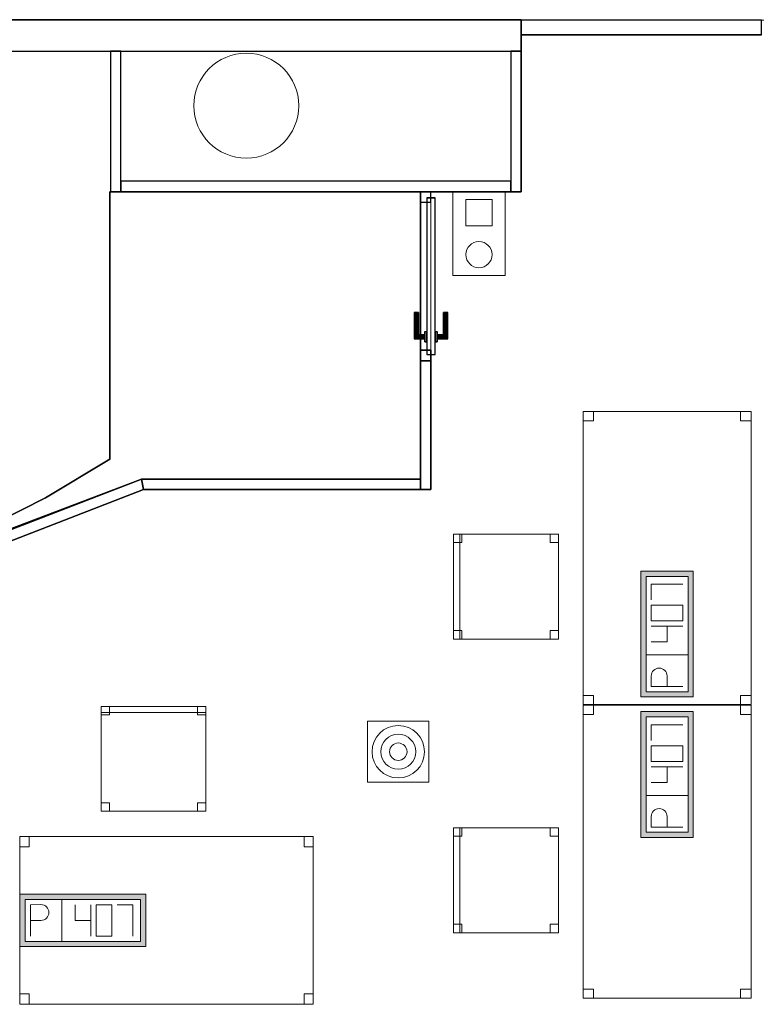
# Model space of a CAD drawing. Header units: metres. Extents: x 397.7 to 427.5, y 12.7 to 28.4.
# Tile 123 of 130: x 415.1 to 418.6, y 19.6 to 24.3. Entities that reach past the tile are written whole.
import ezdxf

# ---------------------------------------------------------------- set-up
doc = ezdxf.new("R2010")
doc.units = ezdxf.units.M
doc.layers.add('01_CARPINTERIA', color=5, linetype='Continuous', lineweight=25, true_color=0x0000ff)
doc.layers.add('01_SUELOS', color=7, linetype='Continuous', lineweight=25, true_color=0x007f00)
for name, color, linetype, lineweight in [('02_MOBILIARIO', 7, 'Continuous', 18), ('A-COLS-____-MCUT', 7, 'Continuous', 18), ('A-COLS-____-OTLN', 7, 'Continuous', 18), ('A-DETL-____-MBND', 7, 'Continuous', 18), ('A-DETL-GENF-OTLN', 7, 'Continuous', 18), ('A-GENM-____-OTLN', 7, 'Continuous', 18), ('A-WALL-____-MCUT', 7, 'Continuous', 25), ('A-WALL-____-OTLN', 7, 'Continuous', 25)]:
    doc.layers.add(name, color=color, linetype=linetype, lineweight=lineweight)

# ---------------------------------------------------------------- blocks, each defined once
blk = doc.blocks.new('Family - Mampara P2-152702-05_TEL_P2')
at = {"layer": 'A-WALL-____-MCUT', "color": 253, "true_color": 0xaaaaaa}
for p, q in [((1.1442, 0.07), (0, 0.07)), ((0, 0.07), (0, 0)), ((1.1442, 0), (1.1442, 0.07)), ((2.7444, 0.07), (2.7444, 0)), ((3.89, 0.07), (2.7444, 0.07)), ((3.89, 0), (3.89, 0.07)), ((0, 0), (1.1442, 0)), ((2.7444, 0), (3.89, 0))]:
    blk.add_line(p, q, dxfattribs=at)
at = {"layer": 'A-WALL-____-OTLN', "color": 253, "true_color": 0xaaaaaa}
for p, q in [((1.1442, 0.07), (0, 0.07)), ((0, 0.07), (0, 0)), ((1.1442, 0), (1.1442, 0.07)), ((2.7444, 0.07), (2.7444, 0)), ((2.7444, 0.07), (3.89, 0.07)), ((3.89, 0.07), (3.89, 0)), ((0, 0), (1.1442, 0)), ((2.7444, 0), (3.89, 0))]:
    blk.add_line(p, q, dxfattribs=at)
at = {"layer": 'A-WALL-____-OTLN', "color": 253, "lineweight": 18, "true_color": 0xaaaaaa}
blk.add_line((0, 0), (3.89, 0), dxfattribs=at)
blk = doc.blocks.new('Family - Evans P2-152708-05_TEL_P2')
at = {"layer": 'A-WALL-____-MCUT', "color": 253, "true_color": 0xaaaaaa}
for p, q in [((5.34, 0.15), (0, 0.15)), ((0, 0.15), (0, 0)), ((0, 0), (5.34, 0))]:
    blk.add_line(p, q, dxfattribs=at)
at = {"layer": 'A-WALL-____-OTLN', "color": 253, "true_color": 0xaaaaaa}
for p, q in [((6.616, 0.15), (0, 0.15)), ((0, 0.15), (0, 0)), ((0, 0), (6.616, 0))]:
    blk.add_line(p, q, dxfattribs=at)
at = {"layer": 'A-WALL-____-OTLN', "color": 253, "lineweight": 18, "true_color": 0xaaaaaa}
blk.add_line((0, 0), (6.616, 0), dxfattribs=at)
blk = doc.blocks.new('Family - Evans P2-152739-05_TEL_P2')
at = {"layer": 'A-WALL-____-MCUT', "color": 253, "true_color": 0xaaaaaa}
for p, q in [((1.8574, 0.05), (0, 0.05)), ((0, 0.05), (0, 0)), ((1.8574, 0), (1.8574, 0.05)), ((0, 0), (1.8574, 0))]:
    blk.add_line(p, q, dxfattribs=at)
at = {"layer": 'A-WALL-____-OTLN', "color": 253, "true_color": 0xaaaaaa}
for p, q in [((1.8574, 0.05), (0, 0.05)), ((0, 0.05), (0, 0)), ((1.8574, 0), (1.8574, 0.05)), ((0, 0), (1.8574, 0))]:
    blk.add_line(p, q, dxfattribs=at)
at = {"layer": 'A-WALL-____-OTLN', "color": 253, "lineweight": 18, "true_color": 0xaaaaaa}
blk.add_line((0, 0), (1.8574, 0), dxfattribs=at)
blk = doc.blocks.new('Family - Cadira d_Oficina_P2-152741-05_TEL_P2')
at = {"layer": 'A-DETL-____-MBND', "color": 253, "true_color": 0xaaaaaa}
for p, q in [((0, 0), (0, 0.5)), ((0, 0.5), (0.5, 0.5)), ((0, 0.5), (0, 0)), ((0.5, 0.5), (0, 0.5)), ((0, 0.5), (0.03, 0.5)), ((0, 0), (0, 0.5)), ((0.03, 0.5), (0, 0.5)), ((0, 0.5), (0, 0)), ((0, 0.5), (0.04, 0.5)), ((0, 0.46), (0, 0.5)), ((0.04, 0.5), (0, 0.5)), ((0, 0.5), (0, 0.46)), ((0.03, 0.5), (0.03, 0)), ((0.03, 0), (0.03, 0.5)), ((0.04, 0.5), (0.04, 0.46)), ((0.04, 0.46), (0.04, 0.5)), ((0.46, 0.5), (0.5, 0.5)), ((0.46, 0.46), (0.46, 0.5)), ((0.5, 0.5), (0.46, 0.5)), ((0.46, 0.5), (0.46, 0.46)), ((0.5, 0.5), (0.5, 0.46)), ((0.5, 0.46), (0.5, 0.5)), ((0.5, 0.5), (0.5, 0)), ((0.5, 0), (0.5, 0.5)), ((0.04, 0.46), (0, 0.46)), ((0, 0.46), (0.04, 0.46)), ((0.5, 0.46), (0.46, 0.46)), ((0.46, 0.46), (0.5, 0.46)), ((0, 0.04), (0.04, 0.04)), ((0, 0), (0, 0.04)), ((0.04, 0.04), (0, 0.04)), ((0, 0.04), (0, 0)), ((0.5, 0), (0, 0)), ((0, 0), (0.5, 0)), ((0.04, 0), (0, 0)), ((0, 0), (0.04, 0)), ((0.03, 0), (0, 0)), ((0, 0), (0.03, 0)), ((0.04, 0.04), (0.04, 0)), ((0.04, 0), (0.04, 0.04)), ((0.46, 0.04), (0.5, 0.04)), ((0.46, 0), (0.46, 0.04)), ((0.5, 0.04), (0.46, 0.04)), ((0.46, 0.04), (0.46, 0)), ((0.46, 0), (0.5, 0)), ((0.5, 0.04), (0.5, 0)), ((0.5, 0), (0.5, 0.04)), ((0.5, 0), (0.46, 0))]:
    blk.add_line(p, q, dxfattribs=at)
blk = doc.blocks.new('Family - Evans P2-152745-05_TEL_P2')
at = {"layer": 'A-WALL-____-MCUT', "color": 253, "true_color": 0xaaaaaa}
for p, q in [((0.67, 0.05), (0, 0.05)), ((0, 0.05), (0, 0)), ((0.67, 0), (0.67, 0.05)), ((0, 0), (0.67, 0))]:
    blk.add_line(p, q, dxfattribs=at)
at = {"layer": 'A-WALL-____-OTLN', "color": 253, "true_color": 0xaaaaaa}
for p, q in [((0.67, 0.05), (0, 0.05)), ((0, 0.05), (0, 0)), ((0.67, 0), (0.67, 0.05)), ((0, 0), (0.67, 0))]:
    blk.add_line(p, q, dxfattribs=at)
at = {"layer": 'A-WALL-____-OTLN', "color": 253, "lineweight": 18, "true_color": 0xaaaaaa}
blk.add_line((0, 0), (0.67, 0), dxfattribs=at)
blk = doc.blocks.new('Family - Taula 140X80_P2-152747-05_TEL_P2')
at = {"layer": 'A-DETL-____-MBND', "color": 253, "true_color": 0xaaaaaa}
for p, q in [((0, 0), (0, 1.3973)), ((0, 1.3973), (0.8001, 1.3973)), ((0, 1.3973), (0, 0)), ((0.8001, 1.3973), (0, 1.3973)), ((0, 1.3536), (0, 1.3973)), ((0, 1.3973), (0.05, 1.3973)), ((0, 1.3973), (0, 1.3536)), ((0.05, 1.3973), (0, 1.3973)), ((0.05, 1.3973), (0.05, 1.3536)), ((0.05, 1.3536), (0.05, 1.3973)), ((0.7501, 1.3536), (0.7501, 1.3973)), ((0.7501, 1.3973), (0.8001, 1.3973)), ((0.7501, 1.3973), (0.7501, 1.3536)), ((0.8001, 1.3973), (0.7501, 1.3973)), ((0.8001, 1.3973), (0.8001, 1.3536)), ((0.8001, 1.3536), (0.8001, 1.3973)), ((0.8001, 1.3973), (0.8001, 0)), ((0.8001, 0), (0.8001, 1.3973)), ((0.05, 1.3536), (0, 1.3536)), ((0, 1.3536), (0.05, 1.3536)), ((0.8001, 1.3536), (0.7501, 1.3536)), ((0.7501, 1.3536), (0.8001, 1.3536)), ((0, 0), (0, 0.0437)), ((0, 0.0437), (0.05, 0.0437)), ((0, 0.0437), (0, 0)), ((0.05, 0.0437), (0, 0.0437)), ((0.05, 0), (0, 0)), ((0, 0), (0.05, 0)), ((0.8001, 0), (0, 0)), ((0, 0), (0.8001, 0)), ((0.05, 0.0437), (0.05, 0)), ((0.05, 0), (0.05, 0.0437)), ((0.7501, 0.0437), (0.7501, 0)), ((0.8001, 0.0437), (0.7501, 0.0437)), ((0.7501, 0), (0.7501, 0.0437)), ((0.7501, 0.0437), (0.8001, 0.0437)), ((0.8001, 0), (0.7501, 0)), ((0.7501, 0), (0.8001, 0)), ((0.8001, 0.0437), (0.8001, 0)), ((0.8001, 0), (0.8001, 0.0437))]:
    blk.add_line(p, q, dxfattribs=at)
blk = doc.blocks.new('Family - LONDR55-XX_ZZ-ARQ-CAA-M3D-Londres55-152793-05_TEL_P2')
at = {"layer": '01_SUELOS', "color": 9, "true_color": 0xaad4aa}
for p, q in [((12.5338, 11.1888), (19.1498, 11.1888)), ((19.1498, 11.1888), (12.5338, 11.1888)), ((19.1498, 11.1888), (19.1498, 10.3688)), ((19.1498, 10.3688), (19.1498, 11.1888)), ((18.6698, 10.3688), (18.6698, 9.6127)), ((18.6698, 9.6127), (18.6698, 10.3688)), ((19.1498, 10.3688), (18.6698, 10.3688)), ((18.6698, 10.3688), (19.1498, 10.3688)), ((18.6698, 9.6127), (18.7198, 9.6127)), ((18.7198, 9.6127), (18.6698, 9.6127)), ((18.7198, 9.6127), (18.7198, 8.9488)), ((18.7198, 8.9488), (18.7198, 9.6127)), ((17.3498, 8.9488), (15.8749, 8.3785)), ((15.8749, 8.3785), (17.3498, 8.9488)), ((18.7198, 8.9488), (17.3498, 8.9488)), ((17.3498, 8.9488), (18.7198, 8.9488))]:
    blk.add_line(p, q, dxfattribs=at)
blk = doc.blocks.new('Family - Taula 140X80_P2-152842-05_TEL_P2')
at = {"layer": 'A-DETL-____-MBND', "color": 253, "true_color": 0xaaaaaa}
for p, q in [((0, 0), (0, 0.8001)), ((0, 0.8001), (1.3973, 0.8001)), ((1.3973, 0.8001), (0, 0.8001)), ((0, 0.8001), (0, 0)), ((0, 0.7501), (0, 0.8001)), ((0, 0.8001), (0.0437, 0.8001)), ((0.0437, 0.8001), (0, 0.8001)), ((0, 0.8001), (0, 0.7501)), ((0.0437, 0.8001), (0.0437, 0.7501)), ((0.0437, 0.7501), (0.0437, 0.8001)), ((1.3536, 0.7501), (1.3536, 0.8001)), ((1.3536, 0.8001), (1.3973, 0.8001)), ((1.3973, 0.8001), (1.3536, 0.8001)), ((1.3536, 0.8001), (1.3536, 0.7501)), ((1.3973, 0.8001), (1.3973, 0)), ((1.3973, 0), (1.3973, 0.8001)), ((1.3973, 0.8001), (1.3973, 0.7501)), ((1.3973, 0.7501), (1.3973, 0.8001)), ((0.0437, 0.7501), (0, 0.7501)), ((0, 0.7501), (0.0437, 0.7501)), ((1.3973, 0.7501), (1.3536, 0.7501)), ((1.3536, 0.7501), (1.3973, 0.7501)), ((0, 0), (0, 0.05)), ((0, 0.05), (0.0437, 0.05)), ((0.0437, 0.05), (0, 0.05)), ((0, 0.05), (0, 0)), ((0.0437, 0.05), (0.0437, 0)), ((0.0437, 0), (0.0437, 0.05)), ((1.3536, 0), (1.3536, 0.05)), ((1.3536, 0.05), (1.3973, 0.05)), ((1.3973, 0.05), (1.3536, 0.05)), ((1.3536, 0.05), (1.3536, 0)), ((1.3973, 0.05), (1.3973, 0)), ((1.3973, 0), (1.3973, 0.05)), ((1.3973, 0), (0, 0)), ((0, 0), (1.3973, 0)), ((0.0437, 0), (0, 0)), ((0, 0), (0.0437, 0)), ((1.3973, 0), (1.3536, 0)), ((1.3536, 0), (1.3973, 0))]:
    blk.add_line(p, q, dxfattribs=at)
blk = doc.blocks.new('Family - Mampara P2-152860-05_TEL_P2')
at = {"layer": 'A-WALL-____-MCUT', "color": 253, "true_color": 0xaaaaaa}
for p, q in [((1.3208, 0.05), (-0.01, 0.05)), ((-0.01, 0.05), (-0.01, 0.0497)), ((-0.01, 0.0497), (-0.0094, 0.05)), ((-0.0094, 0.05), (0, 0)), ((1.3208, 0), (1.3208, 0.05)), ((0, 0), (1.3208, 0))]:
    blk.add_line(p, q, dxfattribs=at)
at = {"layer": 'A-WALL-____-OTLN', "color": 253, "true_color": 0xaaaaaa}
for p, q in [((-0.01, 0.0497), (-0.0094, 0.05)), ((-0.01, 0.05), (-0.01, 0.0497)), ((1.3208, 0.05), (-0.01, 0.05)), ((-0.0094, 0.05), (0, 0)), ((1.3208, 0), (1.3208, 0.05)), ((0, 0), (1.3208, 0))]:
    blk.add_line(p, q, dxfattribs=at)
at = {"layer": 'A-WALL-____-OTLN', "color": 253, "lineweight": 18, "true_color": 0xaaaaaa}
blk.add_line((-0.0007, 0), (1.3208, 0), dxfattribs=at)
blk = doc.blocks.new('Family - Paviment P2-152895-05_TEL_P2')
at = {"layer": '01_SUELOS', "color": 9, "true_color": 0xaad4aa}
for p, q in [((5.74, 2.6887), (5.74, 1.4131)), ((5.74, 1.4131), (5.74, 2.6887)), ((7.22, 2.6887), (5.74, 2.6887)), ((5.74, 2.6887), (7.22, 2.6887)), ((7.22, 1.3187), (7.22, 2.6887)), ((7.22, 2.6887), (7.22, 1.3187)), ((5.74, 1.4131), (5.4332, 1.2298)), ((5.4332, 1.2298), (5.74, 1.4131)), ((5.1432, 1.0353), (5.8821, 1.3154)), ((5.8821, 1.3154), (5.1432, 1.0353)), ((5.8821, 1.3154), (5.89, 1.3184)), ((5.89, 1.3184), (5.8821, 1.3154)), ((5.89, 1.3187), (7.22, 1.3187)), ((7.22, 1.3187), (5.89, 1.3187)), ((5.89, 1.3184), (5.89, 1.3187)), ((5.89, 1.3187), (5.89, 1.3184)), ((5.4332, 1.2298), (5.1147, 1.068)), ((5.1147, 1.068), (5.4332, 1.2298))]:
    blk.add_line(p, q, dxfattribs=at)
blk = doc.blocks.new('Family - Cadira d_Oficina_P2-152944-05_TEL_P2')
at = {"layer": 'A-DETL-____-MBND', "color": 253, "true_color": 0xaaaaaa}
for p, q in [((0, 0.5), (0.03, 0.5)), ((0, 0), (0, 0.5)), ((0.03, 0.5), (0, 0.5)), ((0, 0.5), (0, 0)), ((0, 0), (0, 0.5)), ((0, 0.5), (0.5, 0.5)), ((0, 0.5), (0, 0)), ((0.5, 0.5), (0, 0.5)), ((0, 0.5), (0.04, 0.5)), ((0, 0.46), (0, 0.5)), ((0.04, 0.5), (0, 0.5)), ((0, 0.5), (0, 0.46)), ((0.03, 0.5), (0.03, 0)), ((0.03, 0), (0.03, 0.5)), ((0.04, 0.5), (0.04, 0.46)), ((0.04, 0.46), (0.04, 0.5)), ((0.46, 0.5), (0.5, 0.5)), ((0.46, 0.46), (0.46, 0.5)), ((0.5, 0.5), (0.46, 0.5)), ((0.46, 0.5), (0.46, 0.46)), ((0.5, 0.5), (0.5, 0)), ((0.5, 0), (0.5, 0.5)), ((0.5, 0.5), (0.5, 0.46)), ((0.5, 0.46), (0.5, 0.5)), ((0.04, 0.46), (0, 0.46)), ((0, 0.46), (0.04, 0.46)), ((0.5, 0.46), (0.46, 0.46)), ((0.46, 0.46), (0.5, 0.46)), ((0, 0.04), (0.04, 0.04)), ((0, 0), (0, 0.04)), ((0.04, 0.04), (0, 0.04)), ((0, 0.04), (0, 0)), ((0.03, 0), (0, 0)), ((0, 0), (0.03, 0)), ((0.04, 0), (0, 0)), ((0, 0), (0.04, 0)), ((0.5, 0), (0, 0)), ((0, 0), (0.5, 0)), ((0.04, 0.04), (0.04, 0)), ((0.04, 0), (0.04, 0.04)), ((0.46, 0.04), (0.5, 0.04)), ((0.46, 0), (0.46, 0.04)), ((0.5, 0.04), (0.46, 0.04)), ((0.46, 0.04), (0.46, 0)), ((0.46, 0), (0.5, 0)), ((0.5, 0.04), (0.5, 0)), ((0.5, 0), (0.5, 0.04)), ((0.5, 0), (0.46, 0))]:
    blk.add_line(p, q, dxfattribs=at)
blk = doc.blocks.new('Family - Pilar P2-152983-05_TEL_P2')
at = {"layer": 'A-COLS-____-MCUT', "color": 253, "true_color": 0xaaaaaa}
for start, end in [(360, 180), (180, 360)]:
    blk.add_arc((0.25, 0.25), 0.25, start, end, dxfattribs=at)
at = {"layer": 'A-COLS-____-OTLN', "color": 253, "true_color": 0xaaaaaa}
for start, end in [(360, 180), (180, 360)]:
    blk.add_arc((0.25, 0.25), 0.25, start, end, dxfattribs=at)
blk = doc.blocks.new('Family - Cadira d_Oficina_P2-153000-05_TEL_P2')
at = {"layer": 'A-DETL-____-MBND', "color": 253, "true_color": 0xaaaaaa}
for p, q in [((0, 0), (0, 0.5)), ((0, 0.5), (0.5, 0.5)), ((0.5, 0.5), (0, 0.5)), ((0, 0.5), (0, 0)), ((0, 0.47), (0, 0.5)), ((0, 0.5), (0.5, 0.5)), ((0.5, 0.5), (0, 0.5)), ((0, 0.5), (0, 0.47)), ((0, 0.46), (0, 0.5)), ((0, 0.5), (0.04, 0.5)), ((0.04, 0.5), (0, 0.5)), ((0, 0.5), (0, 0.46)), ((0.5, 0.47), (0, 0.47)), ((0, 0.47), (0.5, 0.47)), ((0.04, 0.5), (0.04, 0.46)), ((0.04, 0.46), (0.04, 0.5)), ((0.46, 0.46), (0.46, 0.5)), ((0.46, 0.5), (0.5, 0.5)), ((0.5, 0.5), (0.46, 0.5)), ((0.46, 0.5), (0.46, 0.46)), ((0.5, 0.5), (0.5, 0.46)), ((0.5, 0.46), (0.5, 0.5)), ((0.5, 0.5), (0.5, 0)), ((0.5, 0), (0.5, 0.5)), ((0.5, 0.5), (0.5, 0.47)), ((0.5, 0.47), (0.5, 0.5)), ((0.04, 0.46), (0, 0.46)), ((0, 0.46), (0.04, 0.46)), ((0.5, 0.46), (0.46, 0.46)), ((0.46, 0.46), (0.5, 0.46)), ((0, 0), (0, 0.04)), ((0, 0.04), (0.04, 0.04)), ((0.04, 0.04), (0, 0.04)), ((0, 0.04), (0, 0)), ((0.04, 0), (0, 0)), ((0, 0), (0.04, 0)), ((0.5, 0), (0, 0)), ((0.04, 0.04), (0.04, 0)), ((0.04, 0), (0.04, 0.04)), ((0.46, 0), (0.46, 0.04)), ((0.46, 0.04), (0.5, 0.04)), ((0.5, 0.04), (0.46, 0.04)), ((0.46, 0.04), (0.46, 0)), ((0.5, 0), (0.46, 0)), ((0.46, 0), (0.5, 0)), ((0.5, 0.04), (0.5, 0)), ((0.5, 0), (0.5, 0.04)), ((0, 0), (0.5, 0))]:
    blk.add_line(p, q, dxfattribs=at)
blk = doc.blocks.new('Family - Evans P2-153099-05_TEL_P2')
at = {"layer": 'A-WALL-____-MCUT', "color": 253, "true_color": 0xaaaaaa}
for p, q in [((0.67, 0.05), (0, 0.05)), ((0, 0.05), (0, 0)), ((0.67, 0), (0.67, 0.05)), ((0, 0), (0.67, 0))]:
    blk.add_line(p, q, dxfattribs=at)
at = {"layer": 'A-WALL-____-OTLN', "color": 253, "true_color": 0xaaaaaa}
for p, q in [((0.67, 0.05), (0, 0.05)), ((0, 0.05), (0, 0)), ((0.67, 0), (0.67, 0.05)), ((0, 0), (0.67, 0))]:
    blk.add_line(p, q, dxfattribs=at)
at = {"layer": 'A-WALL-____-OTLN', "color": 253, "lineweight": 18, "true_color": 0xaaaaaa}
blk.add_line((0, 0), (0.7408, 0), dxfattribs=at)
blk = doc.blocks.new('Family - LONDR55-XX_ZZ-ARQ-CAA-M3D-Londres55-153155-05_TEL_P2')
at = {"layer": '01_CARPINTERIA', "color": 161, "true_color": 0xaaaaff}
for p, q in [((0.5761, 0.1287), (0.5761, 0.13)), ((0.5761, 0.13), (0.5761, 0.1287)), ((0.7011, 0.13), (0.5761, 0.13)), ((0.5761, 0.125), (0.5761, 0.1287)), ((0.5761, 0.1287), (0.5761, 0.125)), ((0.6998, 0.1287), (0.5761, 0.1287)), ((0.6998, 0.1287), (0.5761, 0.1287)), ((0.5761, 0.12), (0.5761, 0.125)), ((0.5761, 0.125), (0.5761, 0.12)), ((0.6961, 0.125), (0.5761, 0.125)), ((0.6961, 0.125), (0.5761, 0.125)), ((0.5761, 0.115), (0.5761, 0.12)), ((0.5761, 0.12), (0.5761, 0.115)), ((0.5761, 0.12), (0.6911, 0.12)), ((0.6911, 0.12), (0.5761, 0.12)), ((0.5761, 0.115), (0.5761, 0.1113)), ((0.5761, 0.1113), (0.5761, 0.115)), ((0.6861, 0.115), (0.5761, 0.115)), ((0.6861, 0.115), (0.5761, 0.115)), ((0.5761, 0.1113), (0.5761, 0.11)), ((0.5761, 0.11), (0.5761, 0.1113)), ((0.6824, 0.1113), (0.5761, 0.1113)), ((0.6824, 0.1113), (0.5761, 0.1113)), ((0.6811, 0.11), (0.5761, 0.11)), ((0.6811, 0.11), (0.6824, 0.1113)), ((0.6824, 0.1113), (0.6811, 0.11)), ((0.6811, 0.08), (0.6811, 0.11)), ((0.6824, 0.1113), (0.6861, 0.115)), ((0.6861, 0.115), (0.6824, 0.1113)), ((0.6824, 0.08), (0.6824, 0.1113)), ((0.6824, 0.08), (0.6824, 0.1113)), ((0.6861, 0.115), (0.6911, 0.12)), ((0.6911, 0.12), (0.6861, 0.115)), ((0.6861, 0.08), (0.6861, 0.115)), ((0.6861, 0.08), (0.6861, 0.115)), ((0.6961, 0.125), (0.6911, 0.12)), ((0.6911, 0.12), (0.6961, 0.125)), ((0.6911, 0.12), (0.6911, 0.08)), ((0.6911, 0.08), (0.6911, 0.12)), ((0.6998, 0.1287), (0.6961, 0.125)), ((0.6961, 0.125), (0.6998, 0.1287)), ((0.6961, 0.08), (0.6961, 0.125)), ((0.6961, 0.08), (0.6961, 0.125)), ((0.7011, 0.13), (0.6998, 0.1287)), ((0.6998, 0.1287), (0.7011, 0.13)), ((0.6998, 0.08), (0.6998, 0.1287)), ((0.6998, 0.08), (0.6998, 0.1287)), ((0.7011, 0.08), (0.7011, 0.13)), ((0.05, 0.05), (0, 0.05)), ((0, 0.05), (0, 0)), ((0.05, 0.05), (0, 0.05)), ((0, 0), (0, 0.05)), ((0.7761, 0.07), (0.03, 0.07)), ((0.03, 0.07), (0.03, 0.03)), ((0.7761, 0.07), (0.03, 0.07)), ((0.03, 0.03), (0.03, 0.07)), ((0.05, 0), (0.05, 0.05)), ((0.05, 0), (0.05, 0.05)), ((0.7161, 0.08), (0.6661, 0.08)), ((0.6661, 0.08), (0.7161, 0.08)), ((0.6661, 0.07), (0.6661, 0.08)), ((0.6661, 0.07), (0.6661, 0.08)), ((0.7161, 0.07), (0.6661, 0.07)), ((0.6661, 0.07), (0.7161, 0.07)), ((0.6824, 0.08), (0.6811, 0.08)), ((0.6811, 0.08), (0.6824, 0.08)), ((0.6861, 0.08), (0.6824, 0.08)), ((0.6824, 0.08), (0.6861, 0.08)), ((0.6911, 0.08), (0.6861, 0.08)), ((0.6861, 0.08), (0.6911, 0.08)), ((0.6961, 0.08), (0.6911, 0.08)), ((0.6911, 0.08), (0.6961, 0.08)), ((0.6961, 0.08), (0.6998, 0.08)), ((0.6998, 0.08), (0.6961, 0.08)), ((0.6998, 0.08), (0.7011, 0.08)), ((0.7011, 0.08), (0.6998, 0.08)), ((0.7161, 0.07), (0.7161, 0.08)), ((0.7161, 0.08), (0.7161, 0.07)), ((0.8061, 0.05), (0.7561, 0.05)), ((0.7561, 0.05), (0.7561, 0)), ((0.8061, 0.05), (0.7561, 0.05)), ((0.7561, 0), (0.7561, 0.05)), ((0.7761, 0.03), (0.7761, 0.07)), ((0.7761, 0.03), (0.7761, 0.07)), ((0.8061, 0), (0.8061, 0.05)), ((0.8061, 0), (0.8061, 0.05)), ((0, 0), (0.05, 0)), ((0, 0), (0.05, 0)), ((0.03, 0.03), (0.7761, 0.03)), ((0.03, 0.03), (0.7761, 0.03)), ((0.6661, 0.03), (0.7161, 0.03)), ((0.7161, 0.03), (0.6661, 0.03)), ((0.6661, 0.02), (0.6661, 0.03)), ((0.6661, 0.02), (0.6661, 0.03)), ((0.6661, 0.02), (0.7161, 0.02)), ((0.7161, 0.02), (0.6661, 0.02)), ((0.6824, 0.02), (0.6811, 0.02)), ((0.6811, 0.02), (0.6824, 0.02)), ((0.6811, -0.01), (0.6811, 0.02)), ((0.6861, 0.02), (0.6824, 0.02)), ((0.6824, 0.02), (0.6861, 0.02)), ((0.6824, -0.0113), (0.6824, 0.02)), ((0.6824, -0.0113), (0.6824, 0.02)), ((0.6861, 0.02), (0.6911, 0.02)), ((0.6911, 0.02), (0.6861, 0.02)), ((0.6861, -0.015), (0.6861, 0.02)), ((0.6861, -0.015), (0.6861, 0.02)), ((0.6911, 0.02), (0.6961, 0.02)), ((0.6961, 0.02), (0.6911, 0.02)), ((0.6911, 0.02), (0.6911, -0.02)), ((0.6911, -0.02), (0.6911, 0.02)), ((0.6961, 0.02), (0.6998, 0.02)), ((0.6998, 0.02), (0.6961, 0.02)), ((0.6961, -0.025), (0.6961, 0.02)), ((0.6961, -0.025), (0.6961, 0.02)), ((0.6998, 0.02), (0.7011, 0.02)), ((0.7011, 0.02), (0.6998, 0.02)), ((0.6998, -0.0287), (0.6998, 0.02)), ((0.6998, -0.0287), (0.6998, 0.02)), ((0.7011, -0.03), (0.7011, 0.02)), ((0.7161, 0.02), (0.7161, 0.03)), ((0.7161, 0.03), (0.7161, 0.02)), ((0.7561, 0), (0.8061, 0)), ((0.7561, 0), (0.8061, 0)), ((0.5761, -0.0113), (0.5761, -0.01)), ((0.5761, -0.01), (0.5761, -0.0113)), ((0.5761, -0.01), (0.6811, -0.01)), ((0.5761, -0.015), (0.5761, -0.0113)), ((0.5761, -0.0113), (0.5761, -0.015)), ((0.5761, -0.0113), (0.6824, -0.0113)), ((0.5761, -0.0113), (0.6824, -0.0113)), ((0.5761, -0.02), (0.5761, -0.015)), ((0.5761, -0.015), (0.5761, -0.02)), ((0.5761, -0.015), (0.6861, -0.015)), ((0.5761, -0.015), (0.6861, -0.015)), ((0.5761, -0.025), (0.5761, -0.02)), ((0.5761, -0.02), (0.5761, -0.025)), ((0.6911, -0.02), (0.5761, -0.02)), ((0.5761, -0.02), (0.6911, -0.02)), ((0.5761, -0.025), (0.5761, -0.0287)), ((0.5761, -0.0287), (0.5761, -0.025)), ((0.5761, -0.025), (0.6961, -0.025)), ((0.5761, -0.025), (0.6961, -0.025)), ((0.5761, -0.0287), (0.5761, -0.03)), ((0.5761, -0.03), (0.5761, -0.0287)), ((0.5761, -0.0287), (0.6998, -0.0287)), ((0.5761, -0.0287), (0.6998, -0.0287)), ((0.5761, -0.03), (0.7011, -0.03)), ((0.6824, -0.0113), (0.6811, -0.01)), ((0.6811, -0.01), (0.6824, -0.0113)), ((0.6861, -0.015), (0.6824, -0.0113)), ((0.6824, -0.0113), (0.6861, -0.015)), ((0.6911, -0.02), (0.6861, -0.015)), ((0.6861, -0.015), (0.6911, -0.02)), ((0.6911, -0.02), (0.6961, -0.025)), ((0.6961, -0.025), (0.6911, -0.02)), ((0.6961, -0.025), (0.6998, -0.0287)), ((0.6998, -0.0287), (0.6961, -0.025)), ((0.6998, -0.0287), (0.7011, -0.03)), ((0.7011, -0.03), (0.6998, -0.0287))]:
    blk.add_line(p, q, dxfattribs=at)
blk = doc.blocks.new('Family - Porta P2-153156-05_TEL_P2')
blk.add_blockref('Family - LONDR55-XX_ZZ-ARQ-CAA-M3D-Londres55-153155-05_TEL_P2', (0, 0))
blk = doc.blocks.new('Family - Mampara P2-153202-05_TEL_P2')
at = {"layer": 'A-WALL-____-MCUT', "color": 253, "true_color": 0xaaaaaa}
for p, q in [((0.05, 0.0492), (0, 0.0492)), ((0, 0.0492), (0, 0)), ((0.6139, 0.05), (0.05, 0.05)), ((0.05, 0.05), (0.05, 0.0492)), ((0.6139, 0), (0.6139, 0.05)), ((0, 0), (0.6139, 0))]:
    blk.add_line(p, q, dxfattribs=at)
at = {"layer": 'A-WALL-____-OTLN', "color": 253, "true_color": 0xaaaaaa}
for p, q in [((0, 0.0492), (0, 0)), ((0.05, 0.0492), (0, 0.0492)), ((0.6139, 0.05), (0.05, 0.05)), ((0.05, 0.05), (0.05, 0.0492)), ((0.6139, 0), (0.6139, 0.05)), ((0, 0), (0.6139, 0))]:
    blk.add_line(p, q, dxfattribs=at)
at = {"layer": 'A-WALL-____-OTLN', "color": 253, "lineweight": 18, "true_color": 0xaaaaaa}
blk.add_line((0, 0), (1.42, 0), dxfattribs=at)
blk = doc.blocks.new('Family - Vano puerta-153204-05_TEL_P2')
at = {"layer": 'A-GENM-____-OTLN', "color": 253, "true_color": 0xaaaaaa}
for p, q in [((417.017, 23.4895), (416.967, 23.4895)), ((416.967, 23.4895), (416.967, 22.6834)), ((417.017, 23.4895), (416.967, 23.4895)), ((416.967, 22.6834), (416.967, 23.4895)), ((417.017, 22.6834), (417.017, 23.4895)), ((417.017, 23.4895), (417.017, 22.6834)), ((416.967, 22.6834), (417.017, 22.6834)), ((417.017, 22.6834), (416.967, 22.6834))]:
    blk.add_line(p, q, dxfattribs=at)
blk = doc.blocks.new('Family - Mampara P2-153246-05_TEL_P2')
at = {"layer": 'A-WALL-____-MCUT', "color": 253, "true_color": 0xaaaaaa}
for p, q in [((0.0017, 0.024), (0.0036, 0.05)), ((0.0036, 0.05), (0.0035, 0.05)), ((0.0035, 0.05), (0.0035, 0.05)), ((0.0035, 0.05), (0.7642, 0.05)), ((0.7642, 0.05), (1.5893, 0.05)), ((1.5893, 0.05), (1.5848, 0.026)), ((0, 0), (0.0017, 0.024)), ((0.822, 0), (0, 0)), ((1.58, 0), (0.822, 0)), ((1.5848, 0.026), (1.58, 0))]:
    blk.add_line(p, q, dxfattribs=at)
at = {"layer": 'A-WALL-____-OTLN', "color": 253, "true_color": 0xaaaaaa}
for p, q in [((0.0036, 0.05), (0, 0)), ((0.0036, 0.05), (0, 0)), ((0.0036, 0.05), (0.0017, 0.024)), ((0.0035, 0.05), (0.0036, 0.05)), ((0.0035, 0.05), (0.0035, 0.05)), ((0.0035, 0.05), (0.0036, 0.05)), ((0.0035, 0.05), (0.0036, 0.05)), ((0.0035, 0.05), (1.5893, 0.05)), ((1.5893, 0.05), (0.0035, 0.05)), ((0.7642, 0.05), (0.0035, 0.05)), ((1.5893, 0.05), (0.7642, 0.05)), ((1.5893, 0.05), (1.58, 0)), ((1.58, 0), (1.5893, 0.05)), ((1.5848, 0.026), (1.5893, 0.05)), ((0, 0), (-0.0014, 0.0002)), ((-0.0014, 0.0002), (0, 0)), ((-0.0014, 0.0002), (0, 0)), ((0, 0), (-0.0014, 0.0002)), ((0.0017, 0.024), (0, 0)), ((1.58, 0), (1.5848, 0.026)), ((1.58, 0), (0, 0)), ((0, 0), (1.58, 0)), ((0, 0), (0.822, 0)), ((0.822, 0), (1.58, 0))]:
    blk.add_line(p, q, dxfattribs=at)
blk = doc.blocks.new('Family - Taula 140X80_P2-153270-05_TEL_P2')
at = {"layer": 'A-DETL-____-MBND', "color": 253, "true_color": 0xaaaaaa}
for p, q in [((0, 0), (0, 1.3973)), ((0, 1.3973), (0.8001, 1.3973)), ((0.8001, 1.3973), (0, 1.3973)), ((0, 1.3973), (0, 0)), ((0, 1.3536), (0, 1.3973)), ((0, 1.3973), (0.05, 1.3973)), ((0.05, 1.3973), (0, 1.3973)), ((0, 1.3973), (0, 1.3536)), ((0.05, 1.3973), (0.05, 1.3536)), ((0.05, 1.3536), (0.05, 1.3973)), ((0.7501, 1.3536), (0.7501, 1.3973)), ((0.7501, 1.3973), (0.8001, 1.3973)), ((0.8001, 1.3973), (0.7501, 1.3973)), ((0.7501, 1.3973), (0.7501, 1.3536)), ((0.8001, 1.3973), (0.8001, 0)), ((0.8001, 0), (0.8001, 1.3973)), ((0.8001, 1.3973), (0.8001, 1.3536)), ((0.8001, 1.3536), (0.8001, 1.3973)), ((0.05, 1.3536), (0, 1.3536)), ((0, 1.3536), (0.05, 1.3536)), ((0.8001, 1.3536), (0.7501, 1.3536)), ((0.7501, 1.3536), (0.8001, 1.3536)), ((0, 0), (0, 0.0437)), ((0, 0.0437), (0.05, 0.0437)), ((0.05, 0.0437), (0, 0.0437)), ((0, 0.0437), (0, 0)), ((0.8001, 0), (0, 0)), ((0, 0), (0.8001, 0)), ((0.05, 0), (0, 0)), ((0, 0), (0.05, 0)), ((0.05, 0.0437), (0.05, 0)), ((0.05, 0), (0.05, 0.0437)), ((0.7501, 0), (0.7501, 0.0437)), ((0.7501, 0.0437), (0.8001, 0.0437)), ((0.8001, 0.0437), (0.7501, 0.0437)), ((0.7501, 0.0437), (0.7501, 0)), ((0.8001, 0), (0.7501, 0)), ((0.7501, 0), (0.8001, 0)), ((0.8001, 0.0437), (0.8001, 0)), ((0.8001, 0), (0.8001, 0.0437))]:
    blk.add_line(p, q, dxfattribs=at)
blk = doc.blocks.new('LONDR55-XX_ZZ-ARQ-CAA-M3D-Londres55_ifc-1-05_TEL_P2')
at = {"layer": '01_CARPINTERIA', "color": 253, "lineweight": 18, "true_color": 0xaaaaaa, "rotation": 270}
blk.add_blockref('Family - Porta P2-153156-05_TEL_P2', (416.967, 23.4895), dxfattribs=at)
at = {"layer": '01_SUELOS', "color": 253, "lineweight": 18, "true_color": 0xaaaaaa}
for name, p in [('Family - LONDR55-XX_ZZ-ARQ-CAA-M3D-Londres55-152793-05_TEL_P2', (398.2971, 13.1206)), ('Family - Paviment P2-152895-05_TEL_P2', (409.747, 20.8008))]:
    blk.add_blockref(name, p, dxfattribs=at)
at = {"layer": '02_MOBILIARIO', "color": 253, "lineweight": 18, "true_color": 0xaaaaaa}
for name, p in [('Family - Taula 140X80_P2-153270-05_TEL_P2', (417.7421, 21.0438)), ('Family - Cadira d_Oficina_P2-152944-05_TEL_P2', (417.1243, 21.3566)), ('Family - Cadira d_Oficina_P2-153000-05_TEL_P2', (415.4445, 20.5358)), ('Family - Taula 140X80_P2-152747-05_TEL_P2', (417.7421, 19.6438)), ('Family - Cadira d_Oficina_P2-152741-05_TEL_P2', (417.1243, 19.9566)), ('Family - Taula 140X80_P2-152842-05_TEL_P2', (415.0584, 19.6152))]:
    blk.add_blockref(name, p, dxfattribs=at)
at = {"layer": 'A-COLS-____-OTLN', "color": 253, "lineweight": 18, "true_color": 0xaaaaaa}
blk.add_blockref('Family - Pilar P2-152983-05_TEL_P2', (415.887, 23.6495), dxfattribs=at)
at = {"layer": 'A-GENM-____-OTLN', "color": 253, "lineweight": 18, "true_color": 0xaaaaaa}
blk.add_blockref('Family - Vano puerta-153204-05_TEL_P2', (0, 0), dxfattribs=at)
at = {"layer": 'A-WALL-____-OTLN', "color": 253, "lineweight": 18, "true_color": 0xaaaaaa}
for name, p, rotation in [('Family - Evans P2-152708-05_TEL_P2', (417.447, 24.3095), 180), ('Family - Mampara P2-152702-05_TEL_P2', (421.337, 24.3069), 180), ('Family - Evans P2-153099-05_TEL_P2', (417.447, 23.4895), 90), ('Family - Evans P2-152745-05_TEL_P2', (415.4896, 24.1595), 270), ('Family - Mampara P2-153202-05_TEL_P2', (417.017, 22.0695), 90), ('Family - Mampara P2-153246-05_TEL_P2', (414.1734, 21.4995), 21.14735677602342)]:
    blk.add_blockref(name, p, dxfattribs=dict(at, rotation=rotation))
for name, p in [('Family - Evans P2-152739-05_TEL_P2', (415.5396, 23.4895)), ('Family - Mampara P2-152860-05_TEL_P2', (415.647, 22.0695))]:
    blk.add_blockref(name, p, dxfattribs=at)
blk = doc.blocks.new('ZYR_08_04 Altaveu Sostre Encastat - Altaveu Encastat 08 _Rect_-911407-05_TEL_P2')
at = {"layer": 'A-DETL-GENF-OTLN', "color": 6, "true_color": 0xff00ff}
for p, q in [((-0.145825, 0.145825), (0.145825, 0.145825)), ((-0.145825, -0.145825), (-0.145825, 0.145825)), ((0.145825, 0.145825), (0.145825, -0.145825)), ((0.145825, -0.145825), (-0.145825, -0.145825))]:
    blk.add_line(p, q, dxfattribs=at)
for radius in [0.125, 0.083333, 0.041667]:
    blk.add_circle((0, 0), radius, dxfattribs=at)
blk = doc.blocks.new('ZYR_05_02_05 PT 4COL Terra - 07 PT Terra _4SC-2SAI-2VD_-903835-05_TEL_P2')
at = {"layer": 'A-DETL-____-MBND', "true_color": 0x3c0aff}
h = blk.add_hatch(color=180, dxfattribs=at)
h.paths.add_polyline_path([(0.1115, -0.125), (0.7115, -0.125), (0.7115, 0.125), (0.1115, 0.125)])
h.paths.add_polyline_path([(0.1365, -0.1), (0.1365, 0.1), (0.6865, 0.1), (0.6865, -0.1)])
at = {"layer": 'A-DETL-____-MBND', "color": 180, "true_color": 0x3c0aff}
for p, q in [((0.7115, 0.125), (0.1115, 0.125)), ((0.1115, 0.125), (0.1115, -0.125)), ((0.1115, 0.125), (0.7115, 0.125)), ((0.1115, 0.125), (0.1115, -0.125)), ((0.1365, -0.1), (0.1365, 0.1)), ((0.1365, 0.1), (0.6865, 0.1)), ((0.1365, 0.1), (0.6865, 0.1)), ((0.1365, -0.1), (0.1365, 0.1)), ((0.3115, 0.1), (0.3115, -0.1)), ((0.6865, 0.1), (0.6865, -0.1)), ((0.6865, 0.1), (0.6865, -0.1)), ((0.7115, -0.125), (0.7115, 0.125)), ((0.7115, 0.125), (0.7115, -0.125)), ((0.1615, 0.075), (0.2115, 0.0754)), ((0.1615, 0.075), (0.1615, -0.075)), ((0.374, 0.075), (0.374, 0)), ((0.449, 0.075), (0.449, -0.075)), ((0.549, 0.075), (0.474, 0.075)), ((0.474, 0.075), (0.474, -0.075)), ((0.549, -0.075), (0.549, 0.075)), ((0.574, 0.075), (0.649, 0.075)), ((0.649, 0.075), (0.649, -0.075)), ((0.1615, 0), (0.2115, 0)), ((0.374, 0), (0.449, 0)), ((0.474, -0.075), (0.549, -0.075)), ((0.1115, -0.125), (0.7115, -0.125)), ((0.7115, -0.125), (0.1115, -0.125)), ((0.6865, -0.1), (0.1365, -0.1)), ((0.6865, -0.1), (0.1365, -0.1))]:
    blk.add_line(p, q, dxfattribs=at)
blk.add_arc((0.2115, 0.0377), 0.0377, 270, 90, dxfattribs=at)
blk = doc.blocks.new('ZYR_05_02_05 PT 4COL Terra - 07 PT Terra _4SC-2SAI-2VD_-903840-05_TEL_P2')
at = {"layer": 'A-DETL-____-MBND', "true_color": 0x3c0aff}
h = blk.add_hatch(color=180, dxfattribs=at)
h.paths.add_polyline_path([(-0.5008, 0.125), (-0.5008, -0.125), (0.0992, -0.125), (0.0992, 0.125), (-0.4297, 0.125)])
h.paths.add_polyline_path([(-0.4758, 0.1), (0.0742, 0.1), (0.0742, -0.1), (-0.4758, -0.1)])
at = {"layer": 'A-DETL-____-MBND', "color": 180, "true_color": 0x3c0aff}
for p, q in [((0.0992, 0.125), (-0.5008, 0.125)), ((-0.5008, 0.125), (-0.5008, -0.125)), ((-0.5008, 0.125), (0.0992, 0.125)), ((-0.5008, 0.125), (-0.5008, -0.125)), ((-0.4758, -0.1), (-0.4758, 0.1)), ((-0.4758, 0.1), (0.0742, 0.1)), ((-0.4758, 0.1), (0.0742, 0.1)), ((-0.4758, -0.1), (-0.4758, 0.1)), ((-0.3008, 0.1), (-0.3008, -0.1)), ((0.0742, 0.1), (0.0742, -0.1)), ((0.0742, 0.1), (0.0742, -0.1)), ((0.0992, -0.125), (0.0992, 0.125)), ((0.0992, 0.125), (0.0992, -0.125)), ((-0.4508, 0.075), (-0.4008, 0.0754)), ((-0.4508, 0.075), (-0.4508, -0.075)), ((-0.2383, 0.075), (-0.2383, 0)), ((-0.1633, 0.075), (-0.1633, -0.075)), ((-0.0633, 0.075), (-0.1383, 0.075)), ((-0.1383, 0.075), (-0.1383, -0.075)), ((-0.0633, -0.075), (-0.0633, 0.075)), ((-0.0383, 0.075), (0.0367, 0.075)), ((0.0367, 0.075), (0.0367, -0.075)), ((-0.4508, 0), (-0.4008, 0)), ((-0.2383, 0), (-0.1633, 0)), ((-0.1383, -0.075), (-0.0633, -0.075)), ((-0.5008, -0.125), (0.0992, -0.125)), ((0.0992, -0.125), (-0.5008, -0.125)), ((0.0742, -0.1), (-0.4758, -0.1)), ((0.0742, -0.1), (-0.4758, -0.1))]:
    blk.add_line(p, q, dxfattribs=at)
blk.add_arc((-0.4008, 0.0377), 0.0377, 270, 90, dxfattribs=at)
blk = doc.blocks.new('ZYR_05_02_05 PT 4COL Terra - 07 PT Terra _4SC-2SAI-2VD_-903841-05_TEL_P2')
at = {"layer": 'A-DETL-____-MBND', "true_color": 0x3c0aff}
h = blk.add_hatch(color=180, dxfattribs=at)
h.paths.add_polyline_path([(-0.0507, 0.125), (-0.0507, -0.125), (0.5493, -0.125), (0.5493, 0.125)])
h.paths.add_polyline_path([(-0.0257, 0.1), (0.5243, 0.1), (0.5243, -0.1), (-0.0257, -0.1)])
at = {"layer": 'A-DETL-____-MBND', "color": 180, "true_color": 0x3c0aff}
for p, q in [((0.5493, 0.125), (-0.0507, 0.125)), ((-0.0507, 0.125), (-0.0507, -0.125)), ((-0.0507, 0.125), (0.5493, 0.125)), ((-0.0507, 0.125), (-0.0507, -0.125)), ((-0.0257, -0.1), (-0.0257, 0.1)), ((-0.0257, 0.1), (0.5243, 0.1)), ((-0.0257, 0.1), (0.5243, 0.1)), ((-0.0257, -0.1), (-0.0257, 0.1)), ((0.1493, 0.1), (0.1493, -0.1)), ((0.5243, 0.1), (0.5243, -0.1)), ((0.5243, 0.1), (0.5243, -0.1)), ((0.5493, -0.125), (0.5493, 0.125)), ((0.5493, 0.125), (0.5493, -0.125)), ((-0.0007, 0.075), (0.0493, 0.0754)), ((-0.0007, 0.075), (-0.0007, -0.075)), ((0.2118, 0.075), (0.2118, 0)), ((0.2868, 0.075), (0.2868, -0.075)), ((0.3868, 0.075), (0.3118, 0.075)), ((0.3118, 0.075), (0.3118, -0.075)), ((0.3868, -0.075), (0.3868, 0.075)), ((0.4118, 0.075), (0.4868, 0.075)), ((0.4868, 0.075), (0.4868, -0.075)), ((-0.0007, 0), (0.0493, 0)), ((0.2118, 0), (0.2868, 0)), ((0.3118, -0.075), (0.3868, -0.075)), ((-0.0507, -0.125), (0.5493, -0.125)), ((0.5493, -0.125), (-0.0507, -0.125)), ((0.5243, -0.1), (-0.0257, -0.1)), ((0.5243, -0.1), (-0.0257, -0.1))]:
    blk.add_line(p, q, dxfattribs=at)
blk.add_arc((0.0493, 0.0377), 0.0377, 270, 90, dxfattribs=at)
blk = doc.blocks.new('ZYR_08_01_02 Videoporter - 01 Comunicador Interfon-749863-05_TEL_P2')
at = {"layer": 'A-DETL-GENF-OTLN', "color": 6, "true_color": 0xff00ff}
for p, q in [((-0.125, 0), (0.125, 0)), ((-0.125, -0.4), (-0.125, 0)), ((0.125, 0), (0.125, -0.4)), ((-0.0625, -0.0375), (0.0625, -0.0375)), ((-0.0625, -0.1625), (-0.0625, -0.0375)), ((0.0625, -0.0375), (0.0625, -0.1625)), ((0.0625, -0.1625), (-0.0625, -0.1625)), ((0.125, -0.4), (-0.125, -0.4))]:
    blk.add_line(p, q, dxfattribs=at)
blk.add_circle((0, -0.3), 0.0625, dxfattribs=at)

msp = doc.modelspace()

# ---------------------------------------------------------------- block references
at = {"lineweight": 5}
msp.add_blockref('LONDR55-XX_ZZ-ARQ-CAA-M3D-Londres55_ifc-1-05_TEL_P2', (0, 0), dxfattribs=at)
at = {"layer": 'A-DETL-____-MBND', "color": 180, "true_color": 0x3c0aff, "rotation": 90.0000000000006}
for name, p in [('ZYR_05_02_05 PT 4COL Terra - 07 PT Terra _4SC-2SAI-2VD_-903841-05_TEL_P2', (418.1421, 21.1313)), ('ZYR_05_02_05 PT 4COL Terra - 07 PT Terra _4SC-2SAI-2VD_-903840-05_TEL_P2', (418.1421, 20.9113))]:
    msp.add_blockref(name, p, dxfattribs=at)
at = {"layer": 'A-DETL-____-MBND', "color": 180, "true_color": 0x3c0aff}
msp.add_blockref('ZYR_05_02_05 PT 4COL Terra - 07 PT Terra _4SC-2SAI-2VD_-903835-05_TEL_P2', (414.9468, 20.0152), dxfattribs=at)
at = {"layer": 'A-DETL-GENF-OTLN', "color": 6, "true_color": 0xff00ff}
for name, p in [('ZYR_08_01_02 Videoporter - 01 Comunicador Interfon-749863-05_TEL_P2', (417.2457, 23.4895)), ('ZYR_08_04 Altaveu Sostre Encastat - Altaveu Encastat 08 _Rect_-911407-05_TEL_P2', (416.8611, 20.8194))]:
    msp.add_blockref(name, p, dxfattribs=at)

doc.saveas('drawing.dxf')
